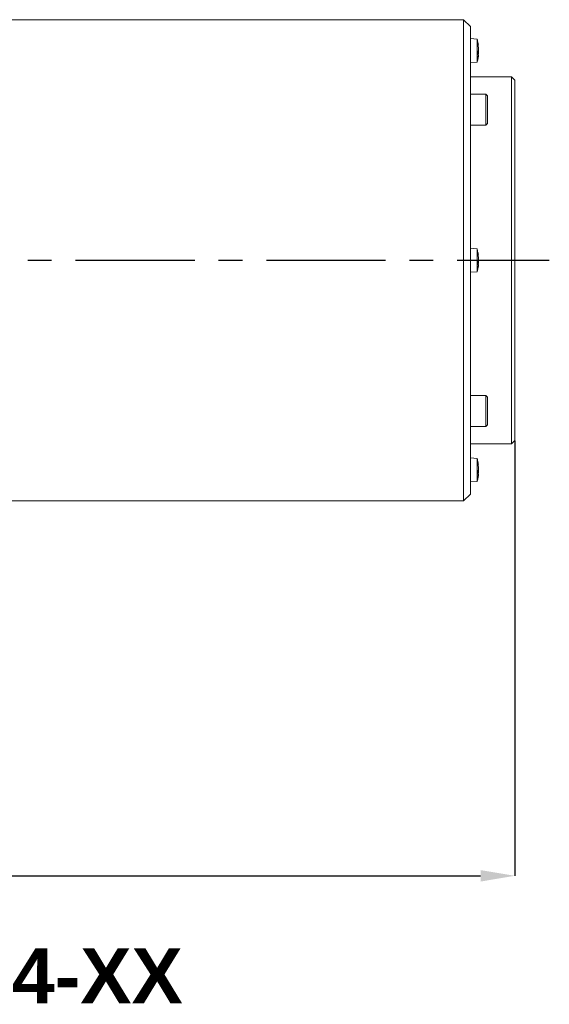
# Model space of a CAD drawing. Header units: millimetres. Extents: x 3925 to 5043, y -86 to 778.
# Tile 20 of 27: x 4572 to 4649, y 203 to 346. Entities that reach past the tile are written whole.
import ezdxf

# ---------------------------------------------------------------- set-up
doc = ezdxf.new("R2010")
doc.units = ezdxf.units.MM
doc.header["$LTSCALE"] = 46.255
doc.header["$PDMODE"] = 3
doc.header["$PDSIZE"] = 1
doc.linetypes.add('CENTER', pattern=[0.6, 0.375, -0.075, 0.075, -0.075])
doc.layers.get('0').update_dxf_attribs({"linetype": 'CONTINUOUS'})
doc.layers.get('Defpoints').update_dxf_attribs({"linetype": 'CONTINUOUS'})
doc.layers.add('PJ-LENS-A22-DXF_CONTINUOUS_LINE', color=7, linetype='CONTINUOUS')
doc.styles.add('SLDTEXTSTYLE0', font='arialbd.ttf', dxfattribs={"height": 5.5})
doc.styles.add('SLDTEXTSTYLE2', font='arial.ttf')
doc.dimstyles.new('SLDDIMSTYLE1', dxfattribs={"dimtxt": 5.650301, "dimasz": 4.572, "dimexe": 0, "dimexo": 0.0625, "dimgap": 1.412575, "dimtad": 0, "dimtih": 1, "dimtoh": 1, "dimlfac": 3.5, "dimrnd": 1e-09, "dimzin": 4, "dimdsep": 46, "dimtxsty": 'SLDTEXTSTYLE0', "dimsah": 1, "dimcen": 0.09, "dimadec": 0, "dimazin": 1, "dimtol": 1, "dimtp": 0.8, "dimtm": 0.8, "dimtfac": 1, "dimtdec": 1, "dimtofl": 0, "dimtmove": 0, "dimatfit": 3, "dimfxl": 1, "dimfrac": 2, "dimtolj": 1, "dimarcsym": 0})

# ---------------------------------------------------------------- blocks, each defined once
blk = doc.blocks.new('*D88')
at = {"color": 0, "linetype": 'Continuous', "lineweight": -2}
for p, q in [((4644.14, 284.77), (4644.14, 221.5)), ((4390.97, 257.72), (4390.97, 221.5)), ((4395.97, 221.5), (4639.14, 221.5))]:
    blk.add_line(p, q, dxfattribs=at)
at = {"color": 0, "linetype": 'Continuous'}
for points in [[(4395.97, 222.33), (4395.97, 220.66), (4390.97, 221.5)], [(4639.14, 222.33), (4639.14, 220.66), (4644.14, 221.5)]]:
    blk.add_solid(points, dxfattribs=at)
at = {"layer": 'Defpoints', "color": 0, "linetype": 'Continuous'}
for p in [(4644.14, 284.83), (4390.97, 257.78), (4644.14, 221.5)]:
    blk.add_point(p, dxfattribs=at)
at = {"color": 0, "linetype": 'Continuous', "lineweight": 0, "insert": (4517.56, 226.11), "char_height": 5, "attachment_point": 5, "style": 'SLDTEXTSTYLE2'}
blk.add_mtext('\\A1;253.17 [9.97]', dxfattribs=at)

msp = doc.modelspace()

# ---------------------------------------------------------------- linework, layer by layer
at = {"color": 4, "linetype": 'CENTER'}
msp.add_line((4385.97, 311.031), (4649.144, 311.031), dxfattribs=at)
at = {"layer": 'PJ-LENS-A22-DXF_CONTINUOUS_LINE', "color": 7, "linetype": 'Continuous', "lineweight": 0}
for p, q in [((4570.178, 346.031), (4636.678, 346.031)), ((4636.678, 346.031), (4637.678, 345.031)), ((4636.678, 276.031), (4636.678, 346.031)), ((4637.678, 277.031), (4637.678, 345.031)), ((4638.656, 343.193), (4637.678, 343.279)), ((4638.656, 339.868), (4638.656, 343.193)), ((4638.774, 342.602), (4638.678, 343.083)), ((4638.791, 342.536), (4638.786, 342.604)), ((4638.786, 342.391), (4638.791, 342.465)), ((4638.822, 342.161), (4638.786, 342.391)), ((4638.791, 342.465), (4638.791, 342.536)), ((4638.827, 342.336), (4638.815, 342.396)), ((4638.822, 342.377), (4638.827, 342.336)), ((4638.783, 341.366), (4638.864, 341.362)), ((4638.786, 340.879), (4638.791, 341.059)), ((4638.817, 341.149), (4638.864, 341.143)), ((4638.826, 341.531), (4638.848, 341.454)), ((4638.827, 340.725), (4638.848, 340.913)), ((4638.848, 341.607), (4638.864, 341.699)), ((4638.848, 341.454), (4638.864, 341.362)), ((4638.864, 341.362), (4638.848, 341.131)), ((4638.656, 339.868), (4637.678, 339.782)), ((4638.678, 339.978), (4638.827, 340.725)), ((4638.786, 340.457), (4638.822, 340.684)), ((4638.791, 340.525), (4638.786, 340.457)), ((4638.822, 340.684), (4638.827, 340.725)), ((4643.644, 337.731), (4637.678, 337.731)), ((4644.144, 337.231), (4643.644, 337.731)), ((4643.644, 284.331), (4643.644, 337.731)), ((4644.144, 284.831), (4644.144, 337.23)), ((4639.928, 335.201), (4637.678, 335.201)), ((4640.178, 334.951), (4639.928, 335.201)), ((4639.928, 330.709), (4639.928, 335.201)), ((4640.178, 330.951), (4640.178, 334.951)), ((4640.178, 330.951), (4639.928, 330.701)), ((4639.928, 330.701), (4637.678, 330.701)), ((4638.656, 312.693), (4637.678, 312.779)), ((4638.774, 312.102), (4638.656, 312.693)), ((4638.656, 309.368), (4638.656, 312.693)), ((4638.783, 310.866), (4638.864, 310.862)), ((4638.791, 312.036), (4638.786, 312.104)), ((4638.786, 311.891), (4638.791, 311.965)), ((4638.822, 311.661), (4638.786, 311.891)), ((4638.791, 310.74), (4638.786, 310.922)), ((4638.791, 311.965), (4638.791, 312.036)), ((4638.827, 311.839), (4638.815, 311.896)), ((4638.822, 311.877), (4638.827, 311.839)), ((4638.826, 311.031), (4638.848, 310.954)), ((4638.848, 311.107), (4638.864, 311.199)), ((4638.848, 310.954), (4638.864, 310.862)), ((4638.864, 310.862), (4638.848, 310.631)), ((4638.656, 309.368), (4637.678, 309.282)), ((4638.656, 309.368), (4638.827, 310.222)), ((4638.786, 310.379), (4638.791, 310.559)), ((4638.786, 309.957), (4638.822, 310.184)), ((4638.791, 310.025), (4638.786, 309.957)), ((4638.791, 310.559), (4638.791, 310.74)), ((4638.817, 310.649), (4638.864, 310.643)), ((4638.822, 310.184), (4638.827, 310.222)), ((4638.827, 310.222), (4638.848, 310.413)), ((4639.928, 291.36), (4637.678, 291.36)), ((4640.178, 291.11), (4639.928, 291.36)), ((4639.928, 286.86), (4639.928, 291.36)), ((4640.178, 287.111), (4640.178, 291.11)), ((4639.928, 286.86), (4637.678, 286.86)), ((4640.178, 287.11), (4639.928, 286.86)), ((4643.644, 284.331), (4637.678, 284.331)), ((4644.144, 284.831), (4643.644, 284.331)), ((4638.656, 282.193), (4637.678, 282.279)), ((4638.656, 278.868), (4638.656, 282.193)), ((4638.678, 282.083), (4638.774, 281.602)), ((4638.791, 281.536), (4638.786, 281.604)), ((4638.786, 281.391), (4638.791, 281.465)), ((4638.822, 281.161), (4638.786, 281.391)), ((4638.791, 281.465), (4638.791, 281.536)), ((4638.815, 281.396), (4638.827, 281.336)), ((4638.822, 281.377), (4638.827, 281.336)), ((4638.827, 279.725), (4638.678, 278.978)), ((4638.772, 280.366), (4638.864, 280.362)), ((4638.786, 279.879), (4638.791, 280.059)), ((4638.786, 279.457), (4638.822, 279.684)), ((4638.791, 279.525), (4638.786, 279.457)), ((4638.864, 280.143), (4638.817, 280.149)), ((4638.822, 279.684), (4638.827, 279.725)), ((4638.826, 280.531), (4638.848, 280.454)), ((4638.827, 279.725), (4638.848, 279.913)), ((4638.848, 280.607), (4638.864, 280.699)), ((4638.848, 280.454), (4638.864, 280.362)), ((4638.864, 280.362), (4638.849, 280.145)), ((4638.656, 278.868), (4637.678, 278.782)), ((4637.678, 277.031), (4636.678, 276.031)), ((4636.678, 276.031), (4570.178, 276.031))]:
    msp.add_line(p, q, dxfattribs=at)
for points in [[(4638.786, 341.422), (4638.822, 341.515), (4638.848, 341.607)], [(4638.791, 341.059), (4638.791, 341.24), (4638.786, 341.422)], [(4638.864, 341.699), (4638.848, 341.93), (4638.822, 342.161)], [(4638.864, 341.143), (4638.848, 341.054), (4638.822, 340.966)], [(4638.786, 310.922), (4638.822, 311.015), (4638.848, 311.107)], [(4638.864, 311.199), (4638.848, 311.43), (4638.822, 311.661)], [(4638.864, 310.643), (4638.848, 310.554), (4638.822, 310.466)], [(4638.864, 280.699), (4638.848, 280.93), (4638.822, 281.161)], [(4638.786, 280.422), (4638.822, 280.515), (4638.848, 280.607)], [(4638.791, 280.059), (4638.791, 280.24), (4638.786, 280.422)], [(4638.864, 280.143), (4638.848, 280.054), (4638.822, 279.966)]]:
    msp.add_lwpolyline(points, dxfattribs=at)

# ---------------------------------------------------------------- texts
at = {"color": 2, "linetype": 'Continuous', "lineweight": 0, "insert": (4517.557, 210.947), "char_height": 8, "attachment_point": 1, "style": 'SLDTEXTSTYLE2'}
msp.add_mtext('{\\fArial|b1|i0|c0|p34;140-111104-XX}', dxfattribs=at)

# ---------------------------------------------------------------- dimensions: what is measured, and where the dimension line sits
at = {"color": 2, "linetype": 'Continuous', "lineweight": 0}
dim = msp.add_linear_dim(base=(4644.144, 221.497), p1=(4390.97, 257.781), p2=(4644.144, 284.831), angle=0, dimstyle='SLDDIMSTYLE1', override={"dimtxt": 5, "dimasz": 5, "dimtad": 1, "dimtih": 0, "dimlfac": 1, "dimtxsty": 'SLDTEXTSTYLE2', "dimtol": 0, "dimtp": 0.6, "dimtm": 0.6}, dxfattribs=at)
dim.commit()
dim.dimension.update_dxf_attribs({"geometry": '*D88', "text_midpoint": (4517.557, 221.497), "dimtype": 160})

doc.saveas('drawing.dxf')
